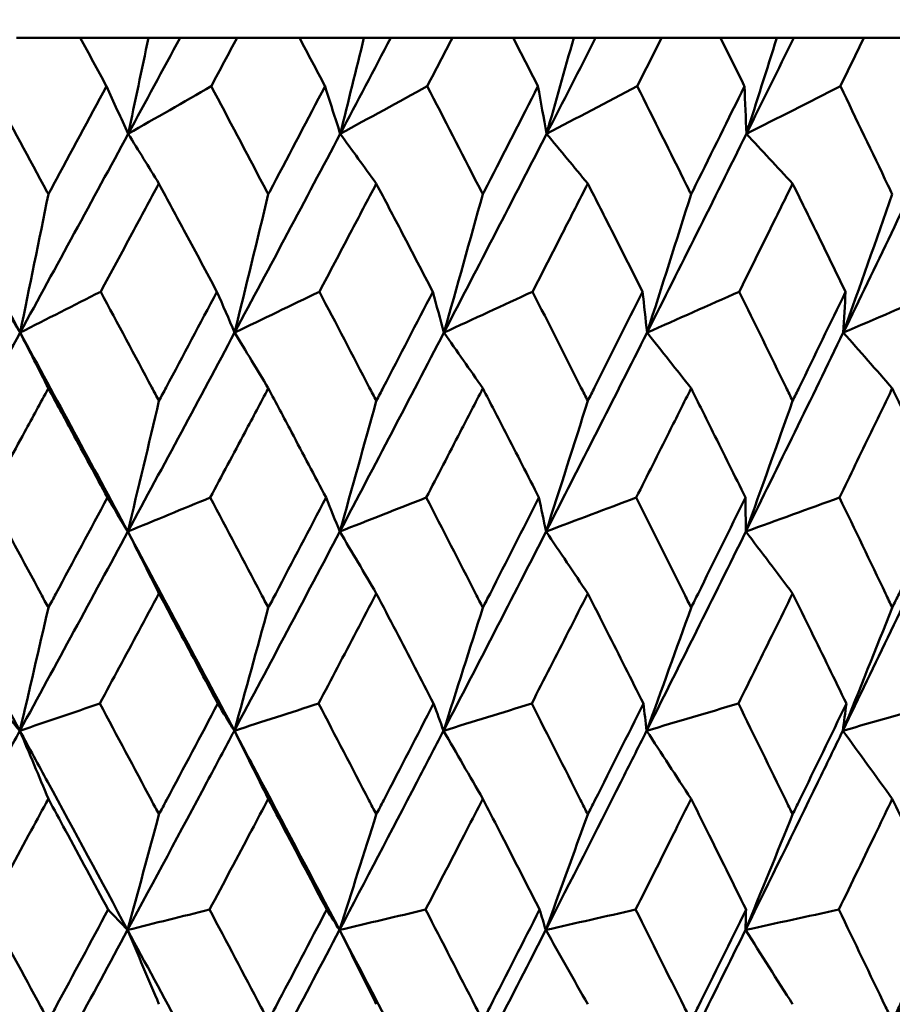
# Model space of a CAD drawing. Header units: millimetres. Extents: x 123 to 2417, y 726 to 3130.
# Tile 125 of 244: x 1203.46 to 1208.16, y 811.12 to 816.41. Entities that reach past the tile are written whole.
import ezdxf

# ---------------------------------------------------------------- set-up
doc = ezdxf.new("R2010")
doc.units = ezdxf.units.MM
doc.header["$LTSCALE"] = 12
doc.layers.add('Widoczne (ISO)', color=7, linetype='Continuous', lineweight=50)

msp = doc.modelspace()

# ---------------------------------------------------------------- linework, layer by layer
at = {"layer": 'Widoczne (ISO)'}
for p, q in [((1203.7901, 816.3166), (1203.4471, 816.3166)), ((1203.7901, 816.3166), (1204.1569, 816.3166)), ((1204.1569, 816.3166), (1204.3265, 816.3166)), ((1204.3265, 816.3166), (1204.6331, 816.3166)), ((1204.9684, 816.3166), (1204.6331, 816.3166)), ((1204.9684, 816.3166), (1205.3153, 816.3166)), ((1205.3153, 816.3166), (1205.4593, 816.3166)), ((1205.4593, 816.3166), (1205.7906, 816.3166)), ((1206.1169, 816.3166), (1205.7906, 816.3166)), ((1206.1169, 816.3166), (1206.4427, 816.3166)), ((1206.4427, 816.3166), (1206.5605, 816.3166)), ((1206.5605, 816.3166), (1206.9152, 816.3166)), ((1207.2312, 816.3166), (1206.9152, 816.3166)), ((1207.2312, 816.3166), (1207.5346, 816.3166)), ((1207.5346, 816.3166), (1207.6256, 816.3166)), ((1207.6256, 816.3166), (1208.0024, 816.3166)), ((1208.3069, 816.3166), (1208.0024, 816.3166))]:
    msp.add_line(p, q, dxfattribs=at)
msp.add_circle((1197.4385, 776.3166), 50, dxfattribs=at)
for points, knots in [([(1203.9308, 816.0573), (1203.9305, 816.0578), (1203.9302, 816.0584), (1203.8834, 816.1448), (1203.8368, 816.2307), (1203.7901, 816.3166)], [0.02951568, 0.02951568, 0.02951568, 0.02951568, 0.02969929, 0.02969929, 0.05939589, 0.05939589, 0.05939589, 0.05939589]), ([(1204.6331, 816.3166), (1204.5871, 816.2307), (1204.5412, 816.1448), (1204.4949, 816.0584), (1204.4946, 816.0578), (1204.4943, 816.0573)], [0, 0, 0, 0, 0.02969567, 0.02969567, 0.02988021, 0.02988021, 0.02988021, 0.02988021]), ([(1205.1058, 816.0573), (1205.1055, 816.0578), (1205.1052, 816.0584), (1205.0595, 816.1448), (1205.014, 816.2307), (1204.9684, 816.3166)], [0.02951568, 0.02951568, 0.02951568, 0.02951568, 0.02969929, 0.02969929, 0.05939589, 0.05939589, 0.05939589, 0.05939589]), ([(1205.7906, 816.3166), (1205.7459, 816.2307), (1205.7011, 816.1448), (1205.656, 816.0584), (1205.6557, 816.0578), (1205.6554, 816.0573)], [0, 0, 0, 0, 0.02969567, 0.02969567, 0.02988021, 0.02988021, 0.02988021, 0.02988021]), ([(1206.2505, 816.0573), (1206.2502, 816.0578), (1206.25, 816.0584), (1206.2055, 816.1448), (1206.1613, 816.2307), (1206.1169, 816.3166)], [0.02951568, 0.02951568, 0.02951568, 0.02951568, 0.02969929, 0.02969929, 0.05939589, 0.05939589, 0.05939589, 0.05939589]), ([(1206.9152, 816.3166), (1206.8719, 816.2307), (1206.8284, 816.1448), (1206.7847, 816.0584), (1206.7844, 816.0578), (1206.7841, 816.0573)], [0, 0, 0, 0, 0.02969567, 0.02969567, 0.02988021, 0.02988021, 0.02988021, 0.02988021]), ([(1207.3605, 816.0573), (1207.3602, 816.0578), (1207.3599, 816.0584), (1207.317, 816.1448), (1207.2742, 816.2307), (1207.2312, 816.3166)], [0.02951568, 0.02951568, 0.02951568, 0.02951568, 0.02969929, 0.02969929, 0.05939589, 0.05939589, 0.05939589, 0.05939589]), ([(1208.0024, 816.3166), (1207.9606, 816.2307), (1207.9187, 816.1448), (1207.8765, 816.0584), (1207.8762, 816.0578), (1207.876, 816.0573)], [0, 0, 0, 0, 0.02969567, 0.02969567, 0.02988021, 0.02988021, 0.02988021, 0.02988021]), ([(1203.3053, 816.0573), (1203.4013, 815.88), (1203.497, 815.7026), (1203.6013, 815.509), (1203.6101, 815.4926), (1203.6189, 815.4763)], [0.0297954, 0.0297954, 0.0297954, 0.0297954, 0.09092493, 0.09092493, 0.09655955, 0.09655955, 0.09655955, 0.09655955]), ([(1203.6189, 815.4763), (1203.6276, 815.4925), (1203.6363, 815.5087), (1203.7405, 815.7024), (1203.8358, 815.8799), (1203.9308, 816.0573)], [0.0853813, 0.0853813, 0.0853813, 0.0853813, 0.09097809, 0.09097809, 0.15214536, 0.15214536, 0.15214536, 0.15214536]), ([(1204.4943, 816.0573), (1204.5882, 815.88), (1204.6819, 815.7026), (1204.7838, 815.509), (1204.7924, 815.4926), (1204.801, 815.4763)], [0.0297954, 0.0297954, 0.0297954, 0.0297954, 0.09092493, 0.09092493, 0.09655955, 0.09655955, 0.09655955, 0.09655955]), ([(1204.801, 815.4763), (1204.8096, 815.4925), (1204.8181, 815.5087), (1204.9199, 815.7024), (1205.013, 815.8799), (1205.1058, 816.0573)], [0.0853813, 0.0853813, 0.0853813, 0.0853813, 0.09097809, 0.09097809, 0.15214536, 0.15214536, 0.15214536, 0.15214536]), ([(1205.6554, 816.0573), (1205.747, 815.88), (1205.8382, 815.7026), (1205.9374, 815.509), (1205.9458, 815.4926), (1205.9541, 815.4763)], [0.0297954, 0.0297954, 0.0297954, 0.0297954, 0.09092493, 0.09092493, 0.09655955, 0.09655955, 0.09655955, 0.09655955]), ([(1205.9541, 815.4763), (1205.9624, 815.4925), (1205.9707, 815.5087), (1206.0698, 815.7024), (1206.1603, 815.8799), (1206.2505, 816.0573)], [0.0853813, 0.0853813, 0.0853813, 0.0853813, 0.09097809, 0.09097809, 0.15214536, 0.15214536, 0.15214536, 0.15214536]), ([(1206.7841, 816.0573), (1206.8729, 815.88), (1206.9613, 815.7026), (1207.0574, 815.509), (1207.0655, 815.4926), (1207.0736, 815.4763)], [0.0297954, 0.0297954, 0.0297954, 0.0297954, 0.09092493, 0.09092493, 0.09655955, 0.09655955, 0.09655955, 0.09655955]), ([(1207.0736, 815.4763), (1207.0817, 815.4925), (1207.0897, 815.5087), (1207.1857, 815.7024), (1207.2732, 815.8799), (1207.3605, 816.0573)], [0.0853813, 0.0853813, 0.0853813, 0.0853813, 0.09097809, 0.09097809, 0.15214536, 0.15214536, 0.15214536, 0.15214536]), ([(1207.876, 816.0573), (1207.9616, 815.88), (1208.0468, 815.7026), (1208.1394, 815.509), (1208.1473, 815.4926), (1208.1551, 815.4763)], [0.0297954, 0.0297954, 0.0297954, 0.0297954, 0.09092493, 0.09092493, 0.09655955, 0.09655955, 0.09655955, 0.09655955]), ([(1204.2133, 815.534), (1204.1655, 815.4451), (1204.1176, 815.3562), (1204.0131, 815.1624), (1203.9565, 815.0575), (1203.8999, 814.9526)], [0.03078053, 0.03078053, 0.03078053, 0.03078053, 0.06149921, 0.06149921, 0.09773041, 0.09773041, 0.09773041, 0.09773041]), ([(1204.5248, 814.9526), (1204.4689, 815.0575), (1204.4128, 815.1624), (1204.3089, 815.3561), (1204.2611, 815.445), (1204.2133, 815.534)], [0.02528165, 0.02528165, 0.02528165, 0.02528165, 0.06150593, 0.06150593, 0.09223152, 0.09223152, 0.09223152, 0.09223152]), ([(1205.3815, 815.534), (1205.3348, 815.4451), (1205.2881, 815.3562), (1205.1862, 815.1624), (1205.1309, 815.0575), (1205.0756, 814.9526)], [0.03078053, 0.03078053, 0.03078053, 0.03078053, 0.06149921, 0.06149921, 0.09773041, 0.09773041, 0.09773041, 0.09773041]), ([(1205.6852, 814.9526), (1205.6307, 815.0575), (1205.576, 815.1624), (1205.4747, 815.3561), (1205.4281, 815.445), (1205.3815, 815.534)], [0.02528165, 0.02528165, 0.02528165, 0.02528165, 0.06150593, 0.06150593, 0.09223152, 0.09223152, 0.09223152, 0.09223152]), ([(1206.5183, 815.534), (1206.4731, 815.4451), (1206.4277, 815.3562), (1206.3287, 815.1624), (1206.275, 815.0575), (1206.2212, 814.9526)], [0.03078053, 0.03078053, 0.03078053, 0.03078053, 0.06149921, 0.06149921, 0.09773041, 0.09773041, 0.09773041, 0.09773041]), ([(1206.813, 814.9526), (1206.7601, 815.0575), (1206.7071, 815.1624), (1206.6088, 815.3561), (1206.5636, 815.445), (1206.5183, 815.534)], [0.02528165, 0.02528165, 0.02528165, 0.02528165, 0.06150593, 0.06150593, 0.09223152, 0.09223152, 0.09223152, 0.09223152]), ([(1207.6194, 815.534), (1207.5756, 815.4451), (1207.5318, 815.3562), (1207.4361, 815.1624), (1207.3841, 815.0575), (1207.3321, 814.9526)], [0.03078053, 0.03078053, 0.03078053, 0.03078053, 0.06149921, 0.06149921, 0.09773041, 0.09773041, 0.09773041, 0.09773041]), ([(1207.9038, 814.9526), (1207.8528, 815.0575), (1207.8016, 815.1624), (1207.7068, 815.3561), (1207.6631, 815.445), (1207.6194, 815.534)], [0.02528165, 0.02528165, 0.02528165, 0.02528165, 0.06150593, 0.06150593, 0.09223152, 0.09223152, 0.09223152, 0.09223152]), ([(1203.8999, 814.9526), (1203.9917, 814.7811), (1204.0832, 814.6096), (1204.1875, 814.4138), (1204.2004, 814.3895), (1204.2133, 814.3653)], [0.02983351, 0.02983351, 0.02983351, 0.02983351, 0.0889495, 0.0889495, 0.09731113, 0.09731113, 0.09731113, 0.09731113]), ([(1204.2133, 814.3653), (1204.2262, 814.3894), (1204.239, 814.4136), (1204.3431, 814.6094), (1204.4341, 814.781), (1204.5248, 814.9526)], [0.0806421, 0.0806421, 0.0806421, 0.0806421, 0.08897282, 0.08897282, 0.14811965, 0.14811965, 0.14811965, 0.14811965]), ([(1205.0756, 814.9526), (1205.1652, 814.7811), (1205.2546, 814.6096), (1205.3563, 814.4138), (1205.3689, 814.3895), (1205.3815, 814.3653)], [0.02983351, 0.02983351, 0.02983351, 0.02983351, 0.0889495, 0.0889495, 0.09731113, 0.09731113, 0.09731113, 0.09731113]), ([(1205.3815, 814.3653), (1205.394, 814.3894), (1205.4066, 814.4136), (1205.5081, 814.6094), (1205.5968, 814.781), (1205.6852, 814.9526)], [0.0806421, 0.0806421, 0.0806421, 0.0806421, 0.08897282, 0.08897282, 0.14811965, 0.14811965, 0.14811965, 0.14811965]), ([(1206.2212, 814.9526), (1206.3083, 814.7811), (1206.3952, 814.6096), (1206.4939, 814.4138), (1206.5061, 814.3895), (1206.5183, 814.3653)], [0.02983351, 0.02983351, 0.02983351, 0.02983351, 0.0889495, 0.0889495, 0.09731113, 0.09731113, 0.09731113, 0.09731113]), ([(1206.5183, 814.3653), (1206.5305, 814.3894), (1206.5427, 814.4136), (1206.6412, 814.6094), (1206.7273, 814.781), (1206.813, 814.9526)], [0.0806421, 0.0806421, 0.0806421, 0.0806421, 0.08897282, 0.08897282, 0.14811965, 0.14811965, 0.14811965, 0.14811965]), ([(1207.3321, 814.9526), (1207.4164, 814.7811), (1207.5003, 814.6096), (1207.5957, 814.4138), (1207.6076, 814.3895), (1207.6194, 814.3653)], [0.02983351, 0.02983351, 0.02983351, 0.02983351, 0.0889495, 0.0889495, 0.09731113, 0.09731113, 0.09731113, 0.09731113]), ([(1207.6194, 814.3653), (1207.6311, 814.3894), (1207.6429, 814.4136), (1207.7381, 814.6094), (1207.8211, 814.781), (1207.9038, 814.9526)], [0.0806421, 0.0806421, 0.0806421, 0.0806421, 0.08897282, 0.08897282, 0.14811965, 0.14811965, 0.14811965, 0.14811965]), ([(1203.6189, 814.4336), (1203.5763, 814.3551), (1203.5337, 814.2767), (1203.4274, 814.0809), (1203.3635, 813.9635), (1203.2996, 813.8461)], [0.03448054, 0.03448054, 0.03448054, 0.03448054, 0.06157222, 0.06157222, 0.10209717, 0.10209717, 0.10209717, 0.10209717]), ([(1203.9364, 813.8461), (1203.8732, 813.9635), (1203.8099, 814.0808), (1203.7039, 814.2766), (1203.6614, 814.3551), (1203.6189, 814.4336)], [0.02104899, 0.02104899, 0.02104899, 0.02104899, 0.0615671, 0.0615671, 0.08866561, 0.08866561, 0.08866561, 0.08866561]), ([(1204.801, 814.4336), (1204.7594, 814.3551), (1204.7178, 814.2767), (1204.6137, 814.0809), (1204.5513, 813.9635), (1204.4887, 813.8461)], [0.03448054, 0.03448054, 0.03448054, 0.03448054, 0.06157222, 0.06157222, 0.10209717, 0.10209717, 0.10209717, 0.10209717]), ([(1205.1113, 813.8461), (1205.0496, 813.9635), (1204.9877, 814.0808), (1204.8842, 814.2766), (1204.8426, 814.3551), (1204.801, 814.4336)], [0.02104899, 0.02104899, 0.02104899, 0.02104899, 0.0615671, 0.0615671, 0.08866561, 0.08866561, 0.08866561, 0.08866561]), ([(1205.9541, 814.4336), (1205.9136, 814.3551), (1205.8731, 814.2767), (1205.7718, 814.0809), (1205.7109, 813.9635), (1205.65, 813.8461)], [0.03448054, 0.03448054, 0.03448054, 0.03448054, 0.06157222, 0.06157222, 0.10209717, 0.10209717, 0.10209717, 0.10209717]), ([(1206.2559, 813.8461), (1206.1959, 813.9635), (1206.1357, 814.0808), (1206.035, 814.2766), (1205.9946, 814.3551), (1205.9541, 814.4336)], [0.02104899, 0.02104899, 0.02104899, 0.02104899, 0.0615671, 0.0615671, 0.08866561, 0.08866561, 0.08866561, 0.08866561]), ([(1207.0736, 814.4336), (1207.0344, 814.3551), (1206.9951, 814.2767), (1206.897, 814.0809), (1206.838, 813.9635), (1206.7788, 813.8461)], [0.03448054, 0.03448054, 0.03448054, 0.03448054, 0.06157222, 0.06157222, 0.10209717, 0.10209717, 0.10209717, 0.10209717]), ([(1207.3657, 813.8461), (1207.3076, 813.9635), (1207.2494, 814.0808), (1207.152, 814.2766), (1207.1128, 814.3551), (1207.0736, 814.4336)], [0.02104899, 0.02104899, 0.02104899, 0.02104899, 0.0615671, 0.0615671, 0.08866561, 0.08866561, 0.08866561, 0.08866561]), ([(1208.1551, 814.4336), (1208.1173, 814.3551), (1208.0794, 814.2767), (1207.9848, 814.0809), (1207.9279, 813.9635), (1207.8709, 813.8461)], [0.03448054, 0.03448054, 0.03448054, 0.03448054, 0.06157222, 0.06157222, 0.10209717, 0.10209717, 0.10209717, 0.10209717]), ([(1208.4363, 813.8461), (1208.3804, 813.9635), (1208.3244, 814.0808), (1208.2305, 814.2766), (1208.1929, 814.3551), (1208.1551, 814.4336)], [0.02104899, 0.02104899, 0.02104899, 0.02104899, 0.0615671, 0.0615671, 0.08866561, 0.08866561, 0.08866561, 0.08866561]), ([(1203.2996, 813.8461), (1203.3926, 813.6739), (1203.4855, 813.5017), (1203.5917, 813.3043), (1203.6053, 813.2791), (1203.6189, 813.2538)], [0.02530969, 0.02530969, 0.02530969, 0.02530969, 0.08465152, 0.08465152, 0.09334823, 0.09334823, 0.09334823, 0.09334823]), ([(1203.6189, 813.2538), (1203.6324, 813.279), (1203.6459, 813.3042), (1203.752, 813.5016), (1203.8443, 813.6739), (1203.9364, 813.8461)], [0.07597559, 0.07597559, 0.07597559, 0.07597559, 0.08464777, 0.08464777, 0.14401425, 0.14401425, 0.14401425, 0.14401425]), ([(1204.4887, 813.8461), (1204.5798, 813.6739), (1204.6706, 813.5017), (1204.7745, 813.3043), (1204.7878, 813.2791), (1204.801, 813.2538)], [0.02530969, 0.02530969, 0.02530969, 0.02530969, 0.08465152, 0.08465152, 0.09334823, 0.09334823, 0.09334823, 0.09334823]), ([(1204.801, 813.2538), (1204.8143, 813.279), (1204.8275, 813.3042), (1204.9312, 813.5016), (1205.0214, 813.6739), (1205.1113, 813.8461)], [0.07597559, 0.07597559, 0.07597559, 0.07597559, 0.08464777, 0.08464777, 0.14401425, 0.14401425, 0.14401425, 0.14401425]), ([(1205.65, 813.8461), (1205.7387, 813.6739), (1205.8272, 813.5017), (1205.9283, 813.3043), (1205.9412, 813.2791), (1205.9541, 813.2538)], [0.02530969, 0.02530969, 0.02530969, 0.02530969, 0.08465152, 0.08465152, 0.09334823, 0.09334823, 0.09334823, 0.09334823]), ([(1205.9541, 813.2538), (1205.967, 813.279), (1205.9799, 813.3042), (1206.0808, 813.5016), (1206.1685, 813.6739), (1206.2559, 813.8461)], [0.07597559, 0.07597559, 0.07597559, 0.07597559, 0.08464777, 0.08464777, 0.14401425, 0.14401425, 0.14401425, 0.14401425]), ([(1206.7788, 813.8461), (1206.8649, 813.6739), (1206.9507, 813.5017), (1207.0486, 813.3043), (1207.0611, 813.2791), (1207.0736, 813.2538)], [0.02530969, 0.02530969, 0.02530969, 0.02530969, 0.08465152, 0.08465152, 0.09334823, 0.09334823, 0.09334823, 0.09334823]), ([(1207.0736, 813.2538), (1207.0861, 813.279), (1207.0985, 813.3042), (1207.1962, 813.5016), (1207.2811, 813.6739), (1207.3657, 813.8461)], [0.07597559, 0.07597559, 0.07597559, 0.07597559, 0.08464777, 0.08464777, 0.14401425, 0.14401425, 0.14401425, 0.14401425]), ([(1207.8709, 813.8461), (1207.9539, 813.6739), (1208.0366, 813.5017), (1208.131, 813.3043), (1208.143, 813.2791), (1208.1551, 813.2538)], [0.02530969, 0.02530969, 0.02530969, 0.02530969, 0.08465152, 0.08465152, 0.09334823, 0.09334823, 0.09334823, 0.09334823]), ([(1208.1551, 813.2538), (1208.1671, 813.279), (1208.1791, 813.3042), (1208.2732, 813.5016), (1208.3549, 813.6739), (1208.4363, 813.8461)], [0.07597559, 0.07597559, 0.07597559, 0.07597559, 0.08464777, 0.08464777, 0.14401425, 0.14401425, 0.14401425, 0.14401425]), ([(1204.2133, 813.3308), (1204.1771, 813.2632), (1204.1408, 813.1955), (1204.0348, 812.9981), (1203.9651, 812.8684), (1203.8952, 812.7387)], [0.03825175, 0.03825175, 0.03825175, 0.03825175, 0.06160817, 0.06160817, 0.10638617, 0.10638617, 0.10638617, 0.10638617]), ([(1204.5294, 812.7387), (1204.4604, 812.8684), (1204.3912, 812.9981), (1204.2858, 813.1955), (1204.2495, 813.2632), (1204.2133, 813.3308)], [0.01681985, 0.01681985, 0.01681985, 0.01681985, 0.06159108, 0.06159108, 0.08495433, 0.08495433, 0.08495433, 0.08495433]), ([(1205.3815, 813.3308), (1205.3461, 813.2632), (1205.3107, 813.1955), (1205.2074, 812.9981), (1205.1393, 812.8684), (1205.0711, 812.7387)], [0.03825175, 0.03825175, 0.03825175, 0.03825175, 0.06160817, 0.06160817, 0.10638617, 0.10638617, 0.10638617, 0.10638617]), ([(1205.6897, 812.7387), (1205.6224, 812.8684), (1205.555, 812.9981), (1205.4522, 813.1955), (1205.4169, 813.2632), (1205.3815, 813.3308)], [0.01681985, 0.01681985, 0.01681985, 0.01681985, 0.06159108, 0.06159108, 0.08495433, 0.08495433, 0.08495433, 0.08495433]), ([(1206.5183, 813.3308), (1206.484, 813.2632), (1206.4497, 813.1955), (1206.3493, 812.9981), (1206.2831, 812.8684), (1206.2168, 812.7387)], [0.03825175, 0.03825175, 0.03825175, 0.03825175, 0.06160817, 0.06160817, 0.10638617, 0.10638617, 0.10638617, 0.10638617]), ([(1206.8173, 812.7387), (1206.7521, 812.8684), (1206.6868, 812.9981), (1206.587, 813.1955), (1206.5527, 813.2632), (1206.5183, 813.3308)], [0.01681985, 0.01681985, 0.01681985, 0.01681985, 0.06159108, 0.06159108, 0.08495433, 0.08495433, 0.08495433, 0.08495433]), ([(1207.6194, 813.3308), (1207.5862, 813.2632), (1207.553, 813.1955), (1207.456, 812.9981), (1207.392, 812.8684), (1207.3278, 812.7387)], [0.03825175, 0.03825175, 0.03825175, 0.03825175, 0.06160817, 0.06160817, 0.10638617, 0.10638617, 0.10638617, 0.10638617]), ([(1207.908, 812.7387), (1207.8451, 812.8684), (1207.782, 812.9981), (1207.6856, 813.1955), (1207.6525, 813.2632), (1207.6194, 813.3308)], [0.01681985, 0.01681985, 0.01681985, 0.01681985, 0.06159108, 0.06159108, 0.08495433, 0.08495433, 0.08495433, 0.08495433]), ([(1203.8952, 812.7387), (1203.9879, 812.5657), (1204.0802, 812.3926), (1204.186, 812.194), (1204.1997, 812.1685), (1204.2133, 812.1429)], [0.02053386, 0.02053386, 0.02053386, 0.02053386, 0.08016461, 0.08016461, 0.08898694, 0.08898694, 0.08898694, 0.08898694]), ([(1204.2133, 812.1429), (1204.2269, 812.1684), (1204.2405, 812.1939), (1204.3461, 812.3925), (1204.4379, 812.5656), (1204.5294, 812.7387)], [0.07138254, 0.07138254, 0.07138254, 0.07138254, 0.08018544, 0.08018544, 0.13983561, 0.13983561, 0.13983561, 0.13983561]), ([(1205.0711, 812.7387), (1205.1615, 812.5657), (1205.2517, 812.3926), (1205.3549, 812.194), (1205.3682, 812.1685), (1205.3815, 812.1429)], [0.02053386, 0.02053386, 0.02053386, 0.02053386, 0.08016461, 0.08016461, 0.08898694, 0.08898694, 0.08898694, 0.08898694]), ([(1205.3815, 812.1429), (1205.3948, 812.1684), (1205.408, 812.1939), (1205.511, 812.3925), (1205.6005, 812.5656), (1205.6897, 812.7387)], [0.07138254, 0.07138254, 0.07138254, 0.07138254, 0.08018544, 0.08018544, 0.13983561, 0.13983561, 0.13983561, 0.13983561]), ([(1206.2168, 812.7387), (1206.3047, 812.5657), (1206.3923, 812.3926), (1206.4925, 812.194), (1206.5054, 812.1685), (1206.5183, 812.1429)], [0.02053386, 0.02053386, 0.02053386, 0.02053386, 0.08016461, 0.08016461, 0.08898694, 0.08898694, 0.08898694, 0.08898694]), ([(1206.5183, 812.1429), (1206.5312, 812.1684), (1206.5441, 812.1939), (1206.6441, 812.3925), (1206.7309, 812.5656), (1206.8173, 812.7387)], [0.07138254, 0.07138254, 0.07138254, 0.07138254, 0.08018544, 0.08018544, 0.13983561, 0.13983561, 0.13983561, 0.13983561]), ([(1207.3278, 812.7387), (1207.4129, 812.5657), (1207.4976, 812.3926), (1207.5944, 812.194), (1207.6069, 812.1685), (1207.6194, 812.1429)], [0.02053386, 0.02053386, 0.02053386, 0.02053386, 0.08016461, 0.08016461, 0.08898694, 0.08898694, 0.08898694, 0.08898694]), ([(1207.6194, 812.1429), (1207.6318, 812.1684), (1207.6442, 812.1939), (1207.7408, 812.3925), (1207.8246, 812.5656), (1207.908, 812.7387)], [0.07138254, 0.07138254, 0.07138254, 0.07138254, 0.08018544, 0.08018544, 0.13983561, 0.13983561, 0.13983561, 0.13983561]), ([(1202.8795, 811.5216), (1203.0252, 811.7867), (1203.1704, 812.0516), (1203.3653, 812.4085), (1203.4155, 812.5005), (1203.4656, 812.5925)], [0.3692784, 0.3692784, 0.3692784, 0.3692784, 0.4608442, 0.4608442, 0.492629, 0.492629, 0.492629, 0.492629]), ([(1204.0447, 811.5216), (1203.9021, 811.7867), (1203.759, 812.0516), (1203.5655, 812.4085), (1203.5156, 812.5005), (1203.4656, 812.5925)], [0.3692784, 0.3692784, 0.3692784, 0.3692784, 0.4608442, 0.4608442, 0.492629, 0.492629, 0.492629, 0.492629]), ([(1204.0447, 811.5216), (1204.1875, 811.7867), (1204.3297, 812.0516), (1204.5203, 812.4085), (1204.5694, 812.5005), (1204.6184, 812.5925)], [0.3692784, 0.3692784, 0.3692784, 0.3692784, 0.4608442, 0.4608442, 0.492629, 0.492629, 0.492629, 0.492629]), ([(1205.1838, 811.5216), (1205.0447, 811.7867), (1204.905, 812.0516), (1204.716, 812.4085), (1204.6672, 812.5005), (1204.6184, 812.5925)], [0.3692784, 0.3692784, 0.3692784, 0.3692784, 0.4608442, 0.4608442, 0.492629, 0.492629, 0.492629, 0.492629]), ([(1205.1838, 811.5216), (1205.3231, 811.7867), (1205.4617, 812.0516), (1205.6474, 812.4085), (1205.6952, 812.5005), (1205.7429, 812.5925)], [0.3692784, 0.3692784, 0.3692784, 0.3692784, 0.4608442, 0.4608442, 0.492629, 0.492629, 0.492629, 0.492629]), ([(1206.2923, 811.5216), (1206.4276, 811.7867), (1206.5621, 812.0516), (1206.7421, 812.4085), (1206.7884, 812.5005), (1206.8346, 812.5925)], [0.3692784, 0.3692784, 0.3692784, 0.3692784, 0.4608442, 0.4608442, 0.492629, 0.492629, 0.492629, 0.492629]), ([(1207.3659, 811.5216), (1207.4967, 811.7867), (1207.6265, 812.0516), (1207.8001, 812.4085), (1207.8447, 812.5005), (1207.8892, 812.5925)], [0.3692784, 0.3692784, 0.3692784, 0.3692784, 0.4608442, 0.4608442, 0.492629, 0.492629, 0.492629, 0.492629]), ([(1203.6189, 812.2267), (1203.5883, 812.1701), (1203.5577, 812.1136), (1203.4502, 811.9151), (1203.3731, 811.7731), (1203.2959, 811.6311)], [0.04208868, 0.04208868, 0.04208868, 0.04208868, 0.06158988, 0.06158988, 0.11059803, 0.11059803, 0.11059803, 0.11059803]), ([(1203.9401, 811.6311), (1203.8637, 811.7731), (1203.7872, 811.9151), (1203.68, 812.1136), (1203.6495, 812.1701), (1203.6189, 812.2267)], [0.01259731, 0.01259731, 0.01259731, 0.01259731, 0.06159863, 0.06159863, 0.08110666, 0.08110666, 0.08110666, 0.08110666]), ([(1204.801, 812.2267), (1204.7711, 812.1701), (1204.7412, 812.1136), (1204.6361, 811.9151), (1204.5606, 811.7731), (1204.4851, 811.6311)], [0.04208868, 0.04208868, 0.04208868, 0.04208868, 0.06158988, 0.06158988, 0.11059803, 0.11059803, 0.11059803, 0.11059803]), ([(1205.1149, 811.6311), (1205.0403, 811.7731), (1204.9656, 811.9151), (1204.8608, 812.1136), (1204.8309, 812.1701), (1204.801, 812.2267)], [0.01259731, 0.01259731, 0.01259731, 0.01259731, 0.06159863, 0.06159863, 0.08110666, 0.08110666, 0.08110666, 0.08110666]), ([(1205.9541, 812.2267), (1205.925, 812.1701), (1205.8959, 812.1136), (1205.7935, 811.9151), (1205.7201, 811.7731), (1205.6464, 811.6311)], [0.04208868, 0.04208868, 0.04208868, 0.04208868, 0.06158988, 0.06158988, 0.11059803, 0.11059803, 0.11059803, 0.11059803]), ([(1206.2594, 811.6311), (1206.1869, 811.7731), (1206.1142, 811.9151), (1206.0123, 812.1136), (1205.9832, 812.1701), (1205.9541, 812.2267)], [0.01259731, 0.01259731, 0.01259731, 0.01259731, 0.06159863, 0.06159863, 0.08110666, 0.08110666, 0.08110666, 0.08110666]), ([(1207.0736, 812.2267), (1207.0454, 812.1701), (1207.0172, 812.1136), (1206.918, 811.9151), (1206.8469, 811.7731), (1206.7754, 811.6311)], [0.04208868, 0.04208868, 0.04208868, 0.04208868, 0.06158988, 0.06158988, 0.11059803, 0.11059803, 0.11059803, 0.11059803]), ([(1207.369, 811.6311), (1207.2989, 811.7731), (1207.2286, 811.9151), (1207.1299, 812.1136), (1207.1018, 812.1701), (1207.0736, 812.2267)], [0.01259731, 0.01259731, 0.01259731, 0.01259731, 0.06159863, 0.06159863, 0.08110666, 0.08110666, 0.08110666, 0.08110666]), ([(1208.1551, 812.2267), (1208.1279, 812.1701), (1208.1008, 812.1136), (1208.0051, 811.9151), (1207.9365, 811.7731), (1207.8676, 811.6311)], [0.04208868, 0.04208868, 0.04208868, 0.04208868, 0.06158988, 0.06158988, 0.11059803, 0.11059803, 0.11059803, 0.11059803]), ([(1208.4395, 811.6311), (1208.3721, 811.7731), (1208.3044, 811.9151), (1208.2093, 812.1136), (1208.1822, 812.1701), (1208.1551, 812.2267)], [0.01259731, 0.01259731, 0.01259731, 0.01259731, 0.06159863, 0.06159863, 0.08110666, 0.08110666, 0.08110666, 0.08110666]), ([(1203.2959, 811.6311), (1203.3901, 811.4571), (1203.4841, 811.2831), (1203.5916, 811.0838), (1203.6052, 811.0584), (1203.6189, 811.0331)], [0.01556037, 0.01556037, 0.01556037, 0.01556037, 0.07555527, 0.07555527, 0.08428623, 0.08428623, 0.08428623, 0.08428623]), ([(1203.6189, 811.0331), (1203.6325, 811.0584), (1203.6461, 811.0837), (1203.7534, 811.283), (1203.8469, 811.4571), (1203.9401, 811.6311)], [0.06686277, 0.06686277, 0.06686277, 0.06686277, 0.07557848, 0.07557848, 0.13558897, 0.13558897, 0.13558897, 0.13558897]), ([(1204.4851, 811.6311), (1204.5773, 811.4571), (1204.6693, 811.2831), (1204.7743, 811.0838), (1204.7877, 811.0584), (1204.801, 811.0331)], [0.01556037, 0.01556037, 0.01556037, 0.01556037, 0.07555527, 0.07555527, 0.08428623, 0.08428623, 0.08428623, 0.08428623]), ([(1204.801, 811.0331), (1204.8143, 811.0584), (1204.8277, 811.0837), (1204.9326, 811.283), (1205.0239, 811.4571), (1205.1149, 811.6311)], [0.06686277, 0.06686277, 0.06686277, 0.06686277, 0.07557848, 0.07557848, 0.13558897, 0.13558897, 0.13558897, 0.13558897]), ([(1205.6464, 811.6311), (1205.7363, 811.4571), (1205.8259, 811.2831), (1205.9281, 811.0838), (1205.9411, 811.0584), (1205.9541, 811.0331)], [0.01556037, 0.01556037, 0.01556037, 0.01556037, 0.07555527, 0.07555527, 0.08428623, 0.08428623, 0.08428623, 0.08428623]), ([(1205.9541, 811.0331), (1205.9671, 811.0584), (1205.98, 811.0837), (1206.0821, 811.283), (1206.1709, 811.4571), (1206.2594, 811.6311)], [0.06686277, 0.06686277, 0.06686277, 0.06686277, 0.07557848, 0.07557848, 0.13558897, 0.13558897, 0.13558897, 0.13558897]), ([(1206.7754, 811.6311), (1206.8626, 811.4571), (1206.9494, 811.2831), (1207.0485, 811.0838), (1207.061, 811.0584), (1207.0736, 811.0331)], [0.01556037, 0.01556037, 0.01556037, 0.01556037, 0.07555527, 0.07555527, 0.08428623, 0.08428623, 0.08428623, 0.08428623]), ([(1207.0736, 811.0331), (1207.0862, 811.0584), (1207.0987, 811.0837), (1207.1975, 811.283), (1207.2835, 811.4571), (1207.369, 811.6311)], [0.06686277, 0.06686277, 0.06686277, 0.06686277, 0.07557848, 0.07557848, 0.13558897, 0.13558897, 0.13558897, 0.13558897]), ([(1207.8676, 811.6311), (1207.9516, 811.4571), (1208.0354, 811.2831), (1208.1308, 811.0838), (1208.143, 811.0584), (1208.1551, 811.0331)], [0.01556037, 0.01556037, 0.01556037, 0.01556037, 0.07555527, 0.07555527, 0.08428623, 0.08428623, 0.08428623, 0.08428623]), ([(1208.1551, 811.0331), (1208.1672, 811.0584), (1208.1792, 811.0837), (1208.2745, 811.283), (1208.3572, 811.4571), (1208.4395, 811.6311)], [0.06686277, 0.06686277, 0.06686277, 0.06686277, 0.07557848, 0.07557848, 0.13558897, 0.13558897, 0.13558897, 0.13558897])]:
    msp.add_open_spline(points, degree=3, knots=knots, dxfattribs=at)
for points in [[(1204.0479, 815.8011), (1204.141, 815.973), (1204.2339, 816.1448), (1204.3265, 816.3166)], [(1204.1569, 816.3166), (1204.1207, 816.1445), (1204.0844, 815.9727), (1204.0479, 815.8011)], [(1205.1876, 815.8011), (1205.2784, 815.973), (1205.369, 816.1448), (1205.4593, 816.3166)], [(1205.3153, 816.3166), (1205.2729, 816.1445), (1205.2304, 815.9727), (1205.1876, 815.8011)], [(1206.2967, 815.8011), (1206.3849, 815.973), (1206.4728, 816.1448), (1206.5605, 816.3166)], [(1206.4427, 816.3166), (1206.3943, 816.1445), (1206.3456, 815.9727), (1206.2967, 815.8011)], [(1207.3708, 815.8011), (1207.4561, 815.973), (1207.541, 816.1448), (1207.6256, 816.3166)], [(1207.5346, 816.3166), (1207.4802, 816.1445), (1207.4256, 815.9727), (1207.3708, 815.8011)], [(1204.0479, 815.8011), (1204.009, 815.8865), (1203.9699, 815.9719), (1203.9308, 816.0573)], [(1204.0479, 815.8011), (1204.1966, 815.8865), (1204.3454, 815.9719), (1204.4943, 816.0573)], [(1205.1876, 815.8011), (1205.1604, 815.8865), (1205.1331, 815.9719), (1205.1058, 816.0573)], [(1205.1876, 815.8011), (1205.3435, 815.8865), (1205.4994, 815.9719), (1205.6554, 816.0573)], [(1206.2967, 815.8011), (1206.2814, 815.8865), (1206.266, 815.9719), (1206.2505, 816.0573)], [(1206.2967, 815.8011), (1206.4591, 815.8865), (1206.6216, 815.9719), (1206.7841, 816.0573)], [(1207.3708, 815.8011), (1207.3675, 815.8865), (1207.364, 815.9719), (1207.3605, 816.0573)], [(1207.3708, 815.8011), (1207.5392, 815.8865), (1207.7076, 815.9719), (1207.876, 816.0573)], [(1203.467, 814.7331), (1203.2731, 815.0892), (1203.0782, 815.4453), (1202.8821, 815.8011)], [(1203.467, 814.7331), (1203.6615, 815.0892), (1203.8552, 815.4453), (1204.0479, 815.8011)], [(1204.2133, 815.534), (1204.1582, 815.6231), (1204.1031, 815.7122), (1204.0479, 815.8011)], [(1204.6201, 814.7331), (1204.8103, 815.0892), (1204.9995, 815.4453), (1205.1876, 815.8011)], [(1205.3815, 815.534), (1205.3169, 815.6231), (1205.2522, 815.7122), (1205.1876, 815.8011)], [(1205.7449, 814.7331), (1205.9301, 815.0892), (1206.114, 815.4453), (1206.2967, 815.8011)], [(1206.5183, 815.534), (1206.4445, 815.6231), (1206.3706, 815.7122), (1206.2967, 815.8011)], [(1206.8369, 814.7331), (1207.0163, 815.0892), (1207.1943, 815.4453), (1207.3708, 815.8011)], [(1207.6194, 815.534), (1207.5365, 815.6231), (1207.4537, 815.7122), (1207.3708, 815.8011)], [(1207.8918, 814.7331), (1208.0647, 815.0892), (1208.236, 815.4453), (1208.4058, 815.8011)], [(1203.6189, 815.4763), (1203.5686, 815.2279), (1203.5179, 814.9801), (1203.467, 814.7331)], [(1204.801, 815.4763), (1204.7411, 815.2279), (1204.6808, 814.9801), (1204.6201, 814.7331)], [(1205.9541, 815.4763), (1205.8848, 815.2279), (1205.8151, 814.9801), (1205.7449, 814.7331)], [(1207.0736, 815.4763), (1206.9952, 815.2279), (1206.9163, 814.9801), (1206.8369, 814.7331)], [(1208.1551, 815.4763), (1208.0678, 815.2279), (1207.9801, 814.9801), (1207.8918, 814.7331)], [(1203.467, 814.7331), (1203.4236, 814.8062), (1203.3801, 814.8794), (1203.3365, 814.9526)], [(1203.467, 814.7331), (1203.6113, 814.8062), (1203.7556, 814.8794), (1203.8999, 814.9526)], [(1204.6201, 814.7331), (1204.5884, 814.8062), (1204.5567, 814.8794), (1204.5248, 814.9526)], [(1204.6201, 814.7331), (1204.7719, 814.8062), (1204.9237, 814.8794), (1205.0756, 814.9526)], [(1205.7449, 814.7331), (1205.7251, 814.8062), (1205.7052, 814.8794), (1205.6852, 814.9526)], [(1205.7449, 814.7331), (1205.9036, 814.8062), (1206.0624, 814.8794), (1206.2212, 814.9526)], [(1206.8369, 814.7331), (1206.829, 814.8062), (1206.821, 814.8794), (1206.813, 814.9526)], [(1206.8369, 814.7331), (1207.0019, 814.8062), (1207.167, 814.8794), (1207.3321, 814.9526)], [(1207.8918, 814.7331), (1207.8959, 814.8062), (1207.8999, 814.8794), (1207.9038, 814.9526)], [(1207.8918, 814.7331), (1208.0625, 814.8062), (1208.2332, 814.8794), (1208.404, 814.9526)], [(1202.8805, 813.6632), (1203.0768, 814.0199), (1203.2723, 814.3765), (1203.467, 814.7331)], [(1204.046, 813.6632), (1203.8541, 814.0199), (1203.6611, 814.3765), (1203.467, 814.7331)], [(1203.6189, 814.4336), (1203.5683, 814.5335), (1203.5177, 814.6334), (1203.467, 814.7331)], [(1204.046, 813.6632), (1204.2383, 814.0199), (1204.4297, 814.3765), (1204.6201, 814.7331)], [(1204.801, 814.4336), (1204.7408, 814.5335), (1204.6805, 814.6334), (1204.6201, 814.7331)], [(1205.1853, 813.6632), (1205.373, 814.0199), (1205.5596, 814.3765), (1205.7449, 814.7331)], [(1205.9541, 814.4336), (1205.8844, 814.5335), (1205.8147, 814.6334), (1205.7449, 814.7331)], [(1206.2941, 813.6632), (1206.4764, 814.0199), (1206.6573, 814.3765), (1206.8369, 814.7331)], [(1207.0736, 814.4336), (1206.9947, 814.5335), (1206.9158, 814.6334), (1206.8369, 814.7331)], [(1207.3679, 813.6632), (1207.544, 814.0199), (1207.7187, 814.3765), (1207.8918, 814.7331)], [(1208.1551, 814.4336), (1208.0673, 814.5335), (1207.9796, 814.6334), (1207.8918, 814.7331)], [(1204.2133, 814.3653), (1204.1578, 814.1307), (1204.102, 813.8966), (1204.046, 813.6632)], [(1205.3815, 814.3653), (1205.3164, 814.1307), (1205.251, 813.8966), (1205.1853, 813.6632)], [(1206.5183, 814.3653), (1206.444, 814.1307), (1206.3692, 813.8966), (1206.2941, 813.6632)], [(1207.6194, 814.3653), (1207.536, 814.1307), (1207.4522, 813.8966), (1207.3679, 813.6632)], [(1204.046, 813.6632), (1204.0095, 813.7242), (1203.973, 813.7852), (1203.9364, 813.8461)], [(1204.046, 813.6632), (1204.1935, 813.7242), (1204.3411, 813.7852), (1204.4887, 813.8461)], [(1205.1853, 813.6632), (1205.1607, 813.7242), (1205.136, 813.7852), (1205.1113, 813.8461)], [(1205.1853, 813.6632), (1205.3402, 813.7242), (1205.4951, 813.7852), (1205.65, 813.8461)], [(1206.2941, 813.6632), (1206.2814, 813.7242), (1206.2687, 813.7852), (1206.2559, 813.8461)], [(1206.2941, 813.6632), (1206.4556, 813.7242), (1206.6172, 813.7852), (1206.7788, 813.8461)], [(1207.3679, 813.6632), (1207.3672, 813.7242), (1207.3665, 813.7852), (1207.3657, 813.8461)], [(1207.3679, 813.6632), (1207.5355, 813.7242), (1207.7032, 813.7852), (1207.8709, 813.8461)], [(1203.4656, 812.5925), (1203.2716, 812.9493), (1203.0765, 813.3063), (1202.8805, 813.6632)], [(1203.4656, 812.5925), (1203.6599, 812.9493), (1203.8534, 813.3063), (1204.046, 813.6632)], [(1204.6184, 812.5925), (1204.4288, 812.9493), (1204.238, 813.3063), (1204.046, 813.6632)], [(1204.2133, 813.3308), (1204.1575, 813.4418), (1204.1018, 813.5526), (1204.046, 813.6632)], [(1204.6184, 812.5925), (1204.8084, 812.9493), (1204.9974, 813.3063), (1205.1853, 813.6632)], [(1205.3815, 813.3308), (1205.3161, 813.4418), (1205.2507, 813.5526), (1205.1853, 813.6632)], [(1205.7429, 812.5925), (1205.9279, 812.9493), (1206.1116, 813.3063), (1206.2941, 813.6632)], [(1206.5183, 813.3308), (1206.4436, 813.4418), (1206.3689, 813.5526), (1206.2941, 813.6632)], [(1206.8346, 812.5925), (1207.0138, 812.9493), (1207.1916, 813.3063), (1207.3679, 813.6632)], [(1207.6194, 813.3308), (1207.5356, 813.4418), (1207.4518, 813.5526), (1207.3679, 813.6632)], [(1207.8892, 812.5925), (1208.0619, 812.9493), (1208.2331, 813.3063), (1208.4025, 813.6632)], [(1203.6189, 813.2538), (1203.568, 813.0328), (1203.5169, 812.8124), (1203.4656, 812.5925)], [(1204.801, 813.2538), (1204.7404, 813.0328), (1204.6795, 812.8124), (1204.6184, 812.5925)], [(1205.9541, 813.2538), (1205.884, 813.0328), (1205.8136, 812.8124), (1205.7429, 812.5925)], [(1207.0736, 813.2538), (1206.9943, 813.0328), (1206.9146, 812.8124), (1206.8346, 812.5925)], [(1208.1551, 813.2538), (1208.0669, 813.0328), (1207.9782, 812.8124), (1207.8892, 812.5925)], [(1203.4656, 812.5925), (1203.4241, 812.6412), (1203.3827, 812.6899), (1203.3412, 812.7387)], [(1203.4656, 812.5925), (1203.6088, 812.6412), (1203.752, 812.6899), (1203.8952, 812.7387)], [(1204.6184, 812.5925), (1204.5888, 812.6412), (1204.5591, 812.6899), (1204.5294, 812.7387)], [(1204.6184, 812.5925), (1204.7693, 812.6412), (1204.9202, 812.6899), (1205.0711, 812.7387)], [(1205.7429, 812.5925), (1205.7252, 812.6412), (1205.7074, 812.6899), (1205.6897, 812.7387)], [(1205.7429, 812.5925), (1205.9008, 812.6412), (1206.0588, 812.6899), (1206.2168, 812.7387)], [(1206.8346, 812.5925), (1206.8289, 812.6412), (1206.8231, 812.6899), (1206.8173, 812.7387)], [(1206.8346, 812.5925), (1206.999, 812.6412), (1207.1634, 812.6899), (1207.3278, 812.7387)], [(1207.8892, 812.5925), (1207.8955, 812.6412), (1207.9018, 812.6899), (1207.908, 812.7387)], [(1207.8892, 812.5925), (1208.0594, 812.6412), (1208.2296, 812.6899), (1208.3999, 812.7387)], [(1203.6189, 812.2267), (1203.5678, 812.3488), (1203.5167, 812.4707), (1203.4656, 812.5925)], [(1204.801, 812.2267), (1204.7402, 812.3488), (1204.6793, 812.4707), (1204.6184, 812.5925)], [(1205.9541, 812.2267), (1205.8838, 812.3488), (1205.8133, 812.4707), (1205.7429, 812.5925)], [(1207.0736, 812.2267), (1206.994, 812.3488), (1206.9143, 812.4707), (1206.8346, 812.5925)], [(1208.1551, 812.2267), (1208.0665, 812.3488), (1207.9779, 812.4707), (1207.8892, 812.5925)], [(1204.2133, 812.1429), (1204.1573, 811.9353), (1204.1011, 811.7282), (1204.0447, 811.5216)], [(1205.3815, 812.1429), (1205.3159, 811.9353), (1205.2499, 811.7282), (1205.1838, 811.5216)], [(1206.5183, 812.1429), (1206.4433, 811.9353), (1206.368, 811.7282), (1206.2923, 811.5216)], [(1207.6194, 812.1429), (1207.5352, 811.9353), (1207.4507, 811.7282), (1207.3659, 811.5216)], [(1204.0447, 811.5216), (1204.0098, 811.5581), (1203.975, 811.5946), (1203.9401, 811.6311)], [(1204.0447, 811.5216), (1204.1915, 811.5581), (1204.3383, 811.5946), (1204.4851, 811.6311)], [(1205.1838, 811.5216), (1205.1608, 811.5581), (1205.1379, 811.5946), (1205.1149, 811.6311)], [(1205.1838, 811.5216), (1205.338, 811.5581), (1205.4922, 811.5946), (1205.6464, 811.6311)], [(1206.2923, 811.5216), (1206.2814, 811.5581), (1206.2704, 811.5946), (1206.2594, 811.6311)], [(1206.2923, 811.5216), (1206.4534, 811.5581), (1206.6144, 811.5946), (1206.7754, 811.6311)], [(1207.3659, 811.5216), (1207.367, 811.5581), (1207.368, 811.5946), (1207.369, 811.6311)], [(1207.3659, 811.5216), (1207.5331, 811.5581), (1207.7004, 811.5946), (1207.8676, 811.6311)], [(1203.4647, 810.4515), (1203.6591, 810.8082), (1203.8524, 811.1649), (1204.0447, 811.5216)], [(1204.6173, 810.4515), (1204.4275, 810.8082), (1204.2366, 811.1649), (1204.0447, 811.5216)], [(1204.2133, 811.1219), (1204.1571, 811.2553), (1204.1009, 811.3886), (1204.0447, 811.5216)], [(1204.6173, 810.4515), (1204.8074, 810.8082), (1204.9963, 811.1649), (1205.1838, 811.5216)], [(1205.7416, 810.4515), (1205.5569, 810.8082), (1205.3709, 811.1649), (1205.1838, 811.5216)], [(1205.3815, 811.1219), (1205.3157, 811.2553), (1205.2497, 811.3886), (1205.1838, 811.5216)], [(1205.7416, 810.4515), (1205.9267, 810.8082), (1206.1102, 811.1649), (1206.2923, 811.5216)], [(1206.5183, 811.1219), (1206.4431, 811.2553), (1206.3677, 811.3886), (1206.2923, 811.5216)], [(1206.8332, 810.4515), (1207.0124, 810.8082), (1207.19, 811.1649), (1207.3659, 811.5216)], [(1207.6194, 811.1219), (1207.535, 811.2553), (1207.4505, 811.3886), (1207.3659, 811.5216)], [(1207.8877, 810.4515), (1208.0604, 810.8082), (1208.2313, 811.1649), (1208.4004, 811.5216)]]:
    msp.add_open_spline(points, degree=3, dxfattribs=at)

doc.saveas('drawing.dxf')
